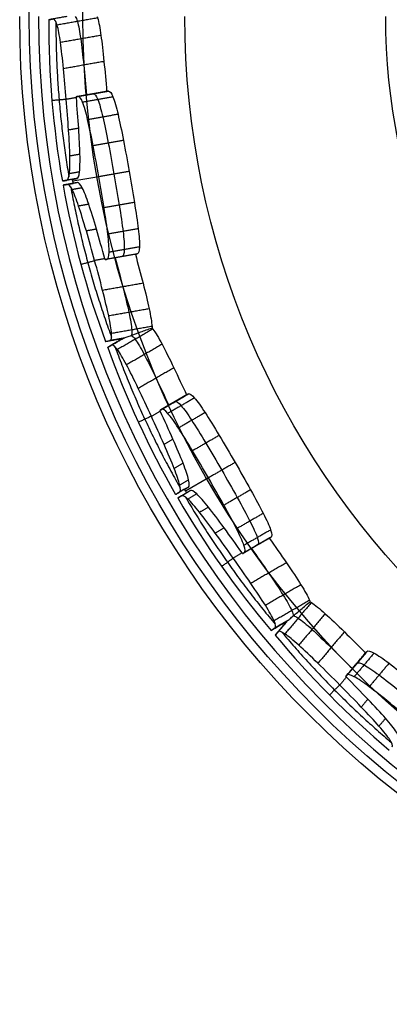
# Model space of a CAD drawing. Header units: millimetres. Extents: x 134 to 326, y 214 to 407.
# Tile 1 of 32: x 134 to 170, y 214 to 310. Entities that reach past the tile are written whole.
import ezdxf

# ---------------------------------------------------------------- set-up
doc = ezdxf.new("R2010")
doc.units = ezdxf.units.MM
doc.layers.add('Default', color=7, linetype='Continuous')

# ---------------------------------------------------------------- blocks, each defined once
blk = doc.blocks.new('Københavner vase Ø18 v15')
at = {"layer": 'Default', "color": 7, "true_color": 0xf6f6f3}
for p, q in [((-91.086, 226.5, 15.858), (-91.509, 230, 15.932)), ((-91.44, 230, 16.326), (-91.017, 226.5, 16.252)), ((-88.455, 209.1, 15.597), (-90.983, 230, 16.043)), ((-86.707, 226.5, 31.434), (-87.138, 230, 31.51)), ((-87.005, 230, 31.873), (-86.627, 226.5, 31.655)), ((-80.169, 226.5, 46.055), (-80.542, 230, 46.27)), ((-80.342, 230, 46.616), (-79.969, 226.5, 46.401)), ((-77.786, 209.1, 44.91), (-80.009, 230, 46.193)), ((-70.727, 226.5, 59.194), (-71.105, 230, 59.412)), ((-70.857, 230, 59.708), (-70.576, 226.5, 59.374)), ((-90.813, 228.31, 15.81), (-91.783, 228.19, 15.981)), ((-90.743, 228.31, 16.204), (-91.713, 228.19, 16.375)), ((-86.042, 228.362, 31.317), (-87.577, 228.167, 31.588)), ((-86.042, 228.361, 31.317), (-87.392, 228.167, 32.096)), ((-79.929, 228.31, 45.916), (-80.782, 228.19, 46.409)), ((-79.729, 228.31, 46.262), (-80.582, 228.19, 46.755)), ((-70.142, 228.362, 58.856), (-71.492, 228.167, 59.636)), ((-70.142, 228.361, 58.856), (-71.144, 228.167, 60.05)), ((-89.167, 218.65, 7.548), (-88.985, 217.15, 7.516)), ((-86.189, 217.15, 23.372), (-86.372, 218.65, 23.404)), ((-81.208, 218.65, 37.59), (-81.048, 217.15, 37.498)), ((-72.998, 217.15, 51.441), (-73.158, 218.65, 51.533)), ((-63.454, 218.65, 63.098), (-63.335, 217.15, 62.956)), ((-87.621, 218.082, 7.276), (-90.531, 217.718, 7.789)), ((-84.825, 218.082, 23.131), (-87.736, 217.718, 23.644)), ((-79.849, 218.082, 36.805), (-82.408, 217.718, 38.283)), ((-71.799, 218.082, 50.748), (-74.358, 217.718, 52.226)), ((-62.445, 218.082, 61.895), (-64.344, 217.718, 64.159))]:
    blk.add_line(p, q, dxfattribs=at)
at = {"layer": 'Default', "color": 7, "true_color": 0xf6f6f3, "extrusion": (0, 1, 0)}
blk.add_circle((0, 0, 237.5), 95.232, dxfattribs=at)
at = {"layer": 'Default', "color": 7, "true_color": 0xf6f6f3, "extrusion": (0, -1, 0)}
for centre, radius, start, end in [((0, 0, -245), 96.153, 0, 180), ((0, 0, -245), 90, 90, 270), ((0, 0, -236.219), 80.075, 90, 180), ((0, 0, 5), 60.532, 270, 180)]:
    blk.add_arc(centre, radius, start, end, dxfattribs=at)
at = {"layer": 'Default', "color": 7, "true_color": 0xf6f6f3, "extrusion": (0, 1, 0)}
for centre, radius, start, end in [((0, 0, 230), 94.311, 0, 180), ((3.939, 0.695, 230), 89.386, 359.7537, 9.8718), ((3.939, 0.695, 230), 89.386, 10.1282, 20.2463), ((3.464, 2, 230), 89.386, 19.7537, 29.8718), ((3.464, 2, 230), 89.386, 30.1282, 40.2463), ((2.571, 3.064, 230), 89.386, 39.7537, 49.8718)]:
    blk.add_arc(centre, radius, start, end, dxfattribs=at)
at = {"layer": 'Default', "color": 7, "true_color": 0xf6f6f3, "extrusion": (3.71876e-07, -1, -6.55768e-08)}
blk.add_arc((-2.954, 0.521, -230), 89.386, 169.8718, 170.1282, dxfattribs=at)
at = {"layer": 'Default', "color": 7, "true_color": 0xf6f6f3, "extrusion": (3.2702e-07, -1, -1.88811e-07)}
blk.add_arc((-2.598, 1.5, -230), 89.386, 149.8718, 150.1282, dxfattribs=at)
at = {"layer": 'Default', "color": 7, "true_color": 0xf6f6f3}
for points, weights in [([(-93.324, 230, 0.31), (-93.109, 228.246, 0.272), (-92.894, 226.5, 0.235)], [1, 1.0000029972, 1]), ([(-87.802, 230, 31.627), (-87.587, 228.246, 31.589), (-87.372, 226.5, 31.551)], [1, 1.00000299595, 1]), ([(-87.59, 230, 32.21), (-87.401, 228.246, 32.101), (-87.212, 226.5, 31.992)], [1, 1.0000029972, 1]), ([(-71.69, 230, 59.75), (-71.501, 228.246, 59.641), (-71.312, 226.5, 59.532)], [1, 1.00000299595, 1]), ([(-71.291, 230, 60.226), (-71.151, 228.246, 60.058), (-71.01, 226.5, 59.891)], [1, 1.0000029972, 1]), ([(-92.628, 224.32, 0.498), (-92.644, 224.32, 8.102), (-91.367, 224.32, 15.597)], [0.998711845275, 0.995036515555, 0.998661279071]), ([(-91.191, 224.32, 16.593), (-89.828, 224.32, 24.073), (-87.212, 224.32, 31.212)], [0.998644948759, 0.995008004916, 0.998670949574]), ([(-86.871, 224.32, 32.149), (-84.286, 224.32, 39.299), (-80.522, 224.32, 45.906)], [0.99862718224, 0.994956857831, 0.998586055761]), ([(-80.017, 224.32, 46.782), (-76.177, 224.32, 53.345), (-71.277, 224.32, 59.158)], [0.998574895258, 0.994941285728, 0.99860708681]), ([(-70.637, 224.32, 59.921), (-65.762, 224.32, 65.757), (-59.966, 224.32, 70.677)], [0.998595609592, 0.994929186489, 0.998562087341])]:
    blk.add_rational_spline(points, weights, degree=2, dxfattribs=at)
for points, degree in [([(-91.564, 230), (-93.324, 230, 0.31)], 1), ([(-91.622, 218.65, 8.068), (-93.011, 230, 8.185)], 1), ([(-91.017, 230, 15.846), (-92.002, 230, 16.019)], 1), ([(-92.002, 230, 16.019), (-91.579, 226.5, 15.945)], 1), ([(-91.509, 226.5, 16.339), (-91.932, 230, 16.413)], 1), ([(-91.932, 230, 16.413), (-90.948, 230, 16.24)], 1), ([(-91.017, 230, 15.846), (-90.594, 226.5, 15.771)], 1), ([(-90.524, 226.5, 16.165), (-90.948, 230, 16.24)], 1), ([(-88.85, 218.65, 23.779), (-90.194, 230, 24.145)], 1), ([(-87.802, 230, 31.627), (-86.042, 230, 31.317)], 1), ([(-86.042, 230, 31.317), (-87.59, 230, 32.21)], 1), ([(-86.042, 226.5, 31.317), (-86.042, 230, 31.317)], 1), ([(-83.341, 218.65, 38.91), (-84.606, 230, 39.494)], 1), ([(-80.108, 230, 46.02), (-80.975, 230, 46.52)], 1), ([(-80.975, 230, 46.52), (-80.602, 226.5, 46.305)], 1), ([(-80.402, 226.5, 46.651), (-80.775, 230, 46.866)], 1), ([(-80.775, 230, 46.866), (-79.908, 230, 46.366)], 1), ([(-80.108, 230, 46.02), (-79.736, 226.5, 45.805)], 1), ([(-79.536, 226.5, 46.151), (-79.908, 230, 46.366)], 1), ([(-75.362, 218.65, 52.728), (-76.501, 230, 53.532)], 1), ([(-71.69, 230, 59.75), (-70.142, 230, 58.856)], 1), ([(-70.142, 230, 58.856), (-71.291, 230, 60.226)], 1), ([(-70.142, 226.5, 58.856), (-70.142, 230, 58.856)], 1), ([(-65.013, 218.65, 65.062), (-66.002, 230, 66.044)], 1), ([(-90.594, 226.5, 15.771), (-91.579, 226.5, 15.945)], 1), ([(-90.524, 226.5, 16.165), (-91.509, 226.5, 16.339)], 1), ([(-86.042, 226.5, 31.317), (-87.372, 226.5, 31.551)], 1), ([(-86.032, 226.328, 31.313), (-87.352, 226.328, 31.546)], 1), ([(-87.212, 226.5, 31.992), (-86.042, 226.5, 31.317)], 1), ([(-86.032, 226.328, 31.313), (-87.193, 226.328, 31.983)], 1), ([(-79.736, 226.5, 45.805), (-80.602, 226.5, 46.305)], 1), ([(-79.536, 226.5, 46.151), (-80.402, 226.5, 46.651)], 1), ([(-70.142, 226.5, 58.856), (-71.312, 226.5, 59.532)], 1), ([(-70.134, 226.328, 58.849), (-71.295, 226.328, 59.519)], 1), ([(-71.01, 226.5, 59.891), (-70.142, 226.5, 58.856)], 1), ([(-70.134, 226.328, 58.849), (-70.995, 226.328, 59.876)], 1), ([(-88.571, 223.366, 0.135), (-92.511, 223.366, 0.83)], 1), ([(-90.332, 223.518, 15.127), (-91.317, 223.518, 15.301)], 1), ([(-90.058, 223.518, 16.68), (-91.043, 223.518, 16.854)], 1), ([(-83.276, 223.366, 30.166), (-87.215, 223.366, 30.861)], 1), ([(-83.184, 223.366, 30.42), (-86.648, 223.366, 32.42)], 1), ([(-79.711, 223.518, 45.11), (-80.577, 223.518, 45.61)], 1), ([(-78.922, 223.518, 46.476), (-79.788, 223.518, 46.976)], 1), ([(-67.936, 223.366, 56.829), (-71.401, 223.366, 58.829)], 1), ([(-67.763, 223.366, 57.036), (-70.334, 223.366, 60.1)], 1), ([(-88.245, 220.865, 1.836), (-92.185, 220.865, 2.531)], 1), ([(-90.287, 220.979, 13.412), (-91.271, 220.979, 13.586)], 1), ([(-89.429, 220.979, 18.277), (-90.414, 220.979, 18.45)], 1), ([(-83.551, 220.865, 28.456), (-87.491, 220.865, 29.151)], 1), ([(-82.295, 220.865, 31.907), (-85.76, 220.865, 33.907)], 1), ([(-80.254, 220.979, 43.483), (-81.12, 220.979, 43.983)], 1), ([(-77.785, 220.979, 47.761), (-78.651, 220.979, 48.261)], 1), ([(-68.78, 220.865, 55.316), (-72.244, 220.865, 57.316)], 1), ([(-66.42, 220.865, 58.13), (-68.991, 220.865, 61.194)], 1), ([(-60.542, 220.979, 68.309), (-61.185, 220.979, 69.075)], 1), ([(-87.952, 219.208, 4.384), (-91.891, 219.208, 5.078)], 1), ([(-90.637, 218.65, 7.896), (-91.622, 218.65, 8.07)], 1), ([(-90.412, 219.273, 10.88), (-91.397, 219.273, 11.053)], 1), ([(-90.462, 217.15, 7.777), (-90.645, 218.65, 7.809)], 1), ([(-90.645, 218.65, 7.809), (-89.66, 218.65, 7.635), (-88.675, 218.65, 7.462), (-87.69, 218.65, 7.288)], 3), ([(-88.681, 219.273, 20.699), (-89.665, 219.273, 20.873)], 1), ([(-87.872, 218.65, 23.58), (-88.857, 218.65, 23.753)], 1), ([(-84.147, 219.208, 25.962), (-88.086, 219.208, 26.657)], 1), ([(-84.894, 218.65, 23.143), (-85.879, 218.65, 23.317), (-86.864, 218.65, 23.491), (-87.849, 218.65, 23.664)], 3), ([(-87.849, 218.65, 23.664), (-87.667, 217.15, 23.632)], 1), ([(-87.69, 218.65, 7.288), (-87.508, 217.15, 7.256)], 1), ([(-84.712, 217.15, 23.111), (-84.894, 218.65, 23.143)], 1), ([(-81.148, 219.208, 34.201), (-84.612, 219.208, 36.201)], 1), ([(-82.471, 218.65, 38.42), (-83.337, 218.65, 38.92)], 1), ([(-82.347, 217.15, 38.248), (-82.507, 218.65, 38.34)], 1), ([(-81.239, 219.273, 41.146), (-82.105, 219.273, 41.646)], 1), ([(-79.909, 218.65, 36.84), (-79.749, 217.15, 36.748)], 1), ([(-76.253, 219.273, 49.782), (-77.119, 219.273, 50.282)], 1), ([(-74.508, 218.65, 52.212), (-75.374, 218.65, 52.712)], 1), ([(-74.457, 218.65, 52.283), (-74.297, 217.15, 52.191)], 1), ([(-70.193, 219.208, 53.176), (-73.657, 219.208, 55.176)], 1), ([(-71.699, 217.15, 50.691), (-71.859, 218.65, 50.783)], 1), ([(-64.557, 219.208, 59.892), (-67.128, 219.208, 62.957)], 1), ([(-64.357, 218.65, 64.309), (-64.999, 218.65, 65.075)], 1), ([(-64.299, 217.15, 64.105), (-64.418, 218.65, 64.247)], 1), ([(-64.418, 218.65, 64.247), (-63.776, 218.65, 63.481), (-63.133, 218.65, 62.715), (-62.49, 218.65, 61.949)], 3), ([(-62.266, 219.273, 66.45), (-62.909, 219.273, 67.216)], 1), ([(-62.49, 218.65, 61.949), (-62.371, 217.15, 61.807)], 1), ([(-90.462, 217.15, 7.777), (-87.508, 217.15, 7.256)], 1), ([(-87.497, 217.059, 7.254), (-90.451, 217.059, 7.775)], 1), ([(-84.712, 217.15, 23.111), (-87.667, 217.15, 23.632)], 1), ([(-84.701, 217.059, 23.109), (-87.656, 217.059, 23.63)], 1), ([(-82.347, 217.15, 38.248), (-79.749, 217.15, 36.748)], 1), ([(-79.739, 217.059, 36.743), (-82.337, 217.059, 38.243)], 1), ([(-71.699, 217.15, 50.691), (-74.297, 217.15, 52.191)], 1), ([(-71.69, 217.059, 50.685), (-74.288, 217.059, 52.185)], 1), ([(-64.299, 217.15, 64.105), (-62.371, 217.15, 61.807)], 1), ([(-62.364, 217.059, 61.799), (-64.292, 217.059, 64.097)], 1), ([(-87.072, 214.01, 7.826), (-90.026, 214.01, 8.347)], 1), ([(-84.497, 214.01, 22.426), (-87.452, 214.01, 22.947)], 1), ([(-79.144, 214.01, 37.135), (-81.742, 214.01, 38.635)], 1), ([(-71.732, 214.01, 49.973), (-74.33, 214.01, 51.473)], 1), ([(-61.67, 214.01, 61.964), (-63.598, 214.01, 64.262)], 1), ([(-86.583, 211.424, 9.522), (-89.538, 211.424, 10.043)], 1), ([(-84.618, 211.424, 20.666), (-87.573, 211.424, 21.187)], 1), ([(-78.105, 211.424, 38.561), (-80.703, 211.424, 40.061)], 1), ([(-72.447, 211.424, 48.361), (-75.045, 211.424, 49.861)], 1), ([(-60.206, 211.424, 62.949), (-62.135, 211.424, 65.247)], 1), ([(-86.052, 209.704, 12.067), (-89.006, 209.704, 12.588)], 1), ([(-85.501, 209.1, 15.076), (-88.455, 209.1, 15.597)], 1), ([(-84.99, 209.704, 18.092), (-87.944, 209.704, 18.613)], 1), ([(-76.735, 209.704, 40.771), (-79.333, 209.704, 42.271)], 1), ([(-75.188, 209.1, 43.41), (-77.786, 209.1, 44.91)], 1), ([(-73.676, 209.704, 46.069), (-76.274, 209.704, 47.569)], 1)]:
    blk.add_open_spline(points, degree=degree, dxfattribs=at)
for points, knots in [([(-91.579, 226.5, 15.945), (-91.46, 225.523, 15.924), (-91.368, 224.479, 15.711), (-91.317, 223.518, 15.301), (-91.266, 222.555, 14.891), (-91.255, 221.675, 14.283), (-91.271, 220.979, 13.586), (-91.288, 220.284, 12.891), (-91.333, 219.679, 12.014), (-91.397, 219.273, 11.053), (-91.46, 218.867, 10.093), (-91.541, 218.661, 9.049), (-91.622, 218.65, 8.07), (-91.703, 218.64, 7.091), (-91.795, 218.822, 6.044), (-91.891, 219.208, 5.078), (-91.986, 219.593, 4.113), (-92.086, 220.181, 3.229), (-92.185, 220.865, 2.531), (-92.283, 221.547, 1.834), (-92.393, 222.414, 1.23), (-92.511, 223.366, 0.83), (-92.628, 224.318, 0.429), (-92.754, 225.356, 0.233), (-92.873, 226.328, 0.233), (-92.88, 226.385, 0.233), (-92.887, 226.442, 0.233), (-92.894, 226.5, 0.235)], [0, 0, 0, 0, 3.100268, 3.100268, 3.100268, 6.202628, 6.202628, 6.202628, 9.296795, 9.296795, 9.296795, 12.390849, 12.390849, 12.390849, 15.484097, 15.484097, 15.484097, 18.576694, 18.576694, 18.576694, 21.658472, 21.658472, 21.658472, 24.740522, 24.740522, 24.740522, 24.914092, 24.914092, 24.914092, 24.914092]), ([(-87.372, 226.5, 31.551), (-87.365, 226.442, 31.55), (-87.358, 226.385, 31.548), (-87.352, 226.328, 31.546), (-87.24, 225.356, 31.504), (-87.189, 224.318, 31.277), (-87.215, 223.366, 30.861), (-87.242, 222.414, 30.445), (-87.345, 221.547, 29.839), (-87.491, 220.865, 29.151), (-87.637, 220.181, 28.461), (-87.846, 219.593, 27.596), (-88.086, 219.208, 26.657), (-88.327, 218.822, 25.717), (-88.598, 218.64, 24.701), (-88.857, 218.65, 23.753), (-89.115, 218.661, 22.805), (-89.397, 218.867, 21.797), (-89.665, 219.273, 20.873), (-89.934, 219.679, 19.949), (-90.191, 220.284, 19.109), (-90.414, 220.979, 18.45), (-90.637, 221.675, 17.79), (-90.855, 222.555, 17.222), (-91.043, 223.518, 16.854), (-91.231, 224.479, 16.486), (-91.391, 225.523, 16.318), (-91.509, 226.5, 16.339)], [0, 0, 0, 0, 0.17357, 0.17357, 0.17357, 3.25562, 3.25562, 3.25562, 6.337398, 6.337398, 6.337398, 9.429995, 9.429995, 9.429995, 12.523243, 12.523243, 12.523243, 15.617297, 15.617297, 15.617297, 18.711464, 18.711464, 18.711464, 21.813824, 21.813824, 21.813824, 24.914092, 24.914092, 24.914092, 24.914092]), ([(-90.594, 226.5, 15.771), (-90.476, 225.523, 15.75), (-90.383, 224.479, 15.537), (-90.332, 223.518, 15.127), (-90.281, 222.555, 14.717), (-90.27, 221.675, 14.109), (-90.287, 220.979, 13.412), (-90.303, 220.284, 12.717), (-90.348, 219.679, 11.84), (-90.412, 219.273, 10.88), (-90.476, 218.867, 9.919), (-90.556, 218.661, 8.876), (-90.637, 218.65, 7.896), (-90.64, 218.65, 7.867), (-90.642, 218.65, 7.838), (-90.645, 218.65, 7.809)], [-12.478452, -12.478452, -12.478452, -12.478452, -9.378182, -9.378182, -9.378182, -6.275821, -6.275821, -6.275821, -3.181655, -3.181655, -3.181655, -0.087603, -0.087603, -0.087603, 0, 0, 0, 0]), ([(-87.849, 218.65, 23.664), (-87.857, 218.65, 23.636), (-87.864, 218.65, 23.608), (-87.872, 218.65, 23.58), (-88.131, 218.661, 22.632), (-88.412, 218.867, 21.623), (-88.681, 219.273, 20.699), (-88.949, 219.679, 19.775), (-89.206, 220.284, 18.935), (-89.429, 220.979, 18.277), (-89.652, 221.675, 17.616), (-89.87, 222.555, 17.049), (-90.058, 223.518, 16.68), (-90.247, 224.479, 16.313), (-90.406, 225.523, 16.144), (-90.524, 226.5, 16.165)], [-12.478452, -12.478452, -12.478452, -12.478452, -12.390849, -12.390849, -12.390849, -9.296797, -9.296797, -9.296797, -6.202631, -6.202631, -6.202631, -3.10027, -3.10027, -3.10027, 0, 0, 0, 0]), ([(-80.602, 226.5, 46.305), (-80.498, 225.523, 46.245), (-80.485, 224.479, 46.013), (-80.577, 223.518, 45.61), (-80.669, 222.555, 45.207), (-80.867, 221.675, 44.632), (-81.12, 220.979, 43.983), (-81.373, 220.284, 43.336), (-81.716, 219.679, 42.527), (-82.105, 219.273, 41.646), (-82.493, 218.867, 40.765), (-82.925, 218.661, 39.812), (-83.337, 218.65, 38.92), (-83.748, 218.64, 38.027), (-84.193, 218.822, 37.075), (-84.612, 219.208, 36.201), (-85.032, 219.593, 35.326), (-85.428, 220.181, 34.53), (-85.76, 220.865, 33.907), (-86.09, 221.547, 33.286), (-86.401, 222.414, 32.756), (-86.648, 223.366, 32.42), (-86.895, 224.318, 32.084), (-87.08, 225.356, 31.943), (-87.193, 226.328, 31.983), (-87.199, 226.385, 31.986), (-87.206, 226.442, 31.989), (-87.212, 226.5, 31.992)], [0, 0, 0, 0, 3.100268, 3.100268, 3.100268, 6.202628, 6.202628, 6.202628, 9.296795, 9.296795, 9.296795, 12.390849, 12.390849, 12.390849, 15.484097, 15.484097, 15.484097, 18.576694, 18.576694, 18.576694, 21.658472, 21.658472, 21.658472, 24.740522, 24.740522, 24.740522, 24.914092, 24.914092, 24.914092, 24.914092]), ([(-86.042, 226.5, 31.317), (-86.042, 226.462, 31.317), (-86.041, 226.425, 31.316), (-86.036, 226.357, 31.314), (-86.032, 226.326, 31.313), (-86.023, 226.26, 31.31), (-86.017, 226.225, 31.308), (-85.996, 226.129, 31.3), (-85.98, 226.07, 31.294), (-85.916, 225.882, 31.271), (-85.858, 225.759, 31.25), (-85.673, 225.448, 31.182), (-85.526, 225.269, 31.129), (-85.076, 224.807, 30.965), (-84.719, 224.542, 30.835), (-84.019, 224.095, 30.58), (-83.642, 223.891, 30.443), (-83.27, 223.711, 30.308)], [0, 0, 0, 0, 0.113878, 0.113878, 0.207734, 0.207734, 0.316053, 0.316053, 0.505339, 0.505339, 0.921135, 0.921135, 1.622454, 1.622454, 2.939419, 2.939419, 4.262764, 4.262764, 4.262764, 4.262764]), ([(-79.736, 226.5, 45.805), (-79.632, 225.523, 45.745), (-79.618, 224.479, 45.513), (-79.711, 223.518, 45.11), (-79.803, 222.555, 44.707), (-80.001, 221.675, 44.132), (-80.254, 220.979, 43.483), (-80.507, 220.284, 42.836), (-80.85, 219.679, 42.027), (-81.239, 219.273, 41.146), (-81.627, 218.867, 40.265), (-82.059, 218.661, 39.312), (-82.471, 218.65, 38.42), (-82.483, 218.65, 38.393), (-82.495, 218.65, 38.367), (-82.507, 218.65, 38.34)], [-12.478452, -12.478452, -12.478452, -12.478452, -9.378182, -9.378182, -9.378182, -6.275821, -6.275821, -6.275821, -3.181655, -3.181655, -3.181655, -0.087603, -0.087603, -0.087603, 0, 0, 0, 0]), ([(-71.312, 226.5, 59.532), (-71.306, 226.442, 59.528), (-71.3, 226.385, 59.524), (-71.295, 226.328, 59.519), (-71.204, 225.356, 59.442), (-71.233, 224.318, 59.211), (-71.401, 223.366, 58.829), (-71.568, 222.414, 58.447), (-71.872, 221.547, 57.913), (-72.244, 220.865, 57.316), (-72.618, 220.181, 56.718), (-73.109, 219.593, 55.977), (-73.657, 219.208, 55.176), (-74.204, 218.822, 54.375), (-74.806, 218.64, 53.514), (-75.374, 218.65, 52.712), (-75.941, 218.661, 51.909), (-76.55, 218.867, 51.058), (-77.119, 219.273, 50.282), (-77.688, 219.679, 49.505), (-78.216, 220.284, 48.804), (-78.651, 220.979, 48.261), (-79.086, 221.675, 47.716), (-79.485, 222.555, 47.258), (-79.788, 223.518, 46.976), (-80.091, 224.479, 46.695), (-80.298, 225.523, 46.591), (-80.402, 226.5, 46.651)], [0, 0, 0, 0, 0.17357, 0.17357, 0.17357, 3.25562, 3.25562, 3.25562, 6.337398, 6.337398, 6.337398, 9.429995, 9.429995, 9.429995, 12.523243, 12.523243, 12.523243, 15.617297, 15.617297, 15.617297, 18.711464, 18.711464, 18.711464, 21.813824, 21.813824, 21.813824, 24.914092, 24.914092, 24.914092, 24.914092]), ([(-74.457, 218.65, 52.283), (-74.474, 218.65, 52.259), (-74.491, 218.65, 52.235), (-74.508, 218.65, 52.212), (-75.075, 218.661, 51.409), (-75.684, 218.867, 50.558), (-76.253, 219.273, 49.782), (-76.822, 219.679, 49.005), (-77.35, 220.284, 48.304), (-77.785, 220.979, 47.761), (-78.22, 221.675, 47.216), (-78.619, 222.555, 46.758), (-78.922, 223.518, 46.476), (-79.225, 224.479, 46.195), (-79.432, 225.523, 46.091), (-79.536, 226.5, 46.151)], [-12.478452, -12.478452, -12.478452, -12.478452, -12.390849, -12.390849, -12.390849, -9.296797, -9.296797, -9.296797, -6.202631, -6.202631, -6.202631, -3.10027, -3.10027, -3.10027, 0, 0, 0, 0]), ([(-59.904, 226.5, 71.08), (-59.827, 225.523, 70.988), (-59.893, 224.479, 70.766), (-60.118, 223.518, 70.419), (-60.342, 222.555, 70.071), (-60.725, 221.675, 69.599), (-61.185, 220.979, 69.075), (-61.644, 220.284, 68.554), (-62.243, 219.679, 67.911), (-62.909, 219.273, 67.216), (-63.575, 218.867, 66.521), (-64.308, 218.661, 65.774), (-64.999, 218.65, 65.075), (-65.691, 218.64, 64.377), (-66.435, 218.822, 63.635), (-67.128, 219.208, 62.957), (-67.822, 219.593, 62.278), (-68.466, 220.181, 61.666), (-68.991, 220.865, 61.194), (-69.514, 221.547, 60.723), (-69.987, 222.414, 60.331), (-70.334, 223.366, 60.1), (-70.681, 224.318, 59.869), (-70.904, 225.356, 59.8), (-70.995, 226.328, 59.876), (-71.001, 226.385, 59.88), (-71.006, 226.442, 59.885), (-71.01, 226.5, 59.891)], [0, 0, 0, 0, 3.100268, 3.100268, 3.100268, 6.202628, 6.202628, 6.202628, 9.296795, 9.296795, 9.296795, 12.390849, 12.390849, 12.390849, 15.484097, 15.484097, 15.484097, 18.576694, 18.576694, 18.576694, 21.658472, 21.658472, 21.658472, 24.740522, 24.740522, 24.740522, 24.914092, 24.914092, 24.914092, 24.914092]), ([(-70.142, 226.5, 58.856), (-70.142, 226.462, 58.856), (-70.141, 226.425, 58.855), (-70.137, 226.357, 58.852), (-70.134, 226.326, 58.85), (-70.127, 226.26, 58.843), (-70.122, 226.225, 58.839), (-70.105, 226.129, 58.825), (-70.091, 226.07, 58.814), (-70.04, 225.882, 58.77), (-69.992, 225.759, 58.73), (-69.841, 225.448, 58.604), (-69.722, 225.269, 58.503), (-69.355, 224.807, 58.196), (-69.064, 224.542, 57.951), (-68.493, 224.095, 57.472), (-68.186, 223.891, 57.215), (-67.882, 223.711, 56.96)], [0, 0, 0, 0, 0.113878, 0.113878, 0.207734, 0.207734, 0.316053, 0.316053, 0.505339, 0.505339, 0.921135, 0.921135, 1.622454, 1.622454, 2.939419, 2.939419, 4.262764, 4.262764, 4.262764, 4.262764]), ([(-59.261, 226.5, 70.314), (-59.184, 225.523, 70.222), (-59.25, 224.479, 70), (-59.475, 223.518, 69.653), (-59.699, 222.555, 69.305), (-60.082, 221.675, 68.833), (-60.542, 220.979, 68.309), (-61.002, 220.284, 67.787), (-61.6, 219.679, 67.145), (-62.266, 219.273, 66.45), (-62.932, 218.867, 65.755), (-63.665, 218.661, 65.008), (-64.357, 218.65, 64.309), (-64.377, 218.65, 64.289), (-64.398, 218.65, 64.268), (-64.418, 218.65, 64.247)], [-12.478452, -12.478452, -12.478452, -12.478452, -9.378182, -9.378182, -9.378182, -6.275821, -6.275821, -6.275821, -3.181655, -3.181655, -3.181655, -0.087603, -0.087603, -0.087603, 0, 0, 0, 0]), ([(-90.742, 225.011, 0.002), (-90.674, 224.453, 0.1), (-90.606, 223.897, 0.259), (-90.423, 222.414, 0.883), (-90.313, 221.547, 1.487), (-90.116, 220.181, 2.882), (-90.017, 219.593, 3.766), (-89.829, 218.834, 5.668), (-89.739, 218.651, 6.681), (-89.66, 218.65, 7.635)], [0.130154, 0.130154, 0.130154, 0.130154, 0.293827, 0.293827, 0.587654, 0.587654, 0.882457, 0.882457, 1.168519, 1.168519, 1.168519, 1.168519]), ([(-86.864, 218.65, 23.491), (-86.612, 218.651, 24.414), (-86.35, 218.834, 25.397), (-85.876, 219.593, 27.249), (-85.667, 220.181, 28.113), (-85.375, 221.547, 29.492), (-85.272, 222.414, 30.097), (-85.231, 223.897, 30.746), (-85.24, 224.453, 30.919), (-85.271, 225.011, 31.034)], [-3.571995, -3.571995, -3.571995, -3.571995, -3.285933, -3.285933, -2.99113, -2.99113, -2.697303, -2.697303, -2.53363, -2.53363, -2.53363, -2.53363]), ([(-85.269, 225.011, 31.038), (-85.172, 224.453, 31.106), (-85.054, 223.897, 31.233), (-84.668, 222.414, 31.756), (-84.358, 221.547, 32.286), (-83.696, 220.181, 33.53), (-83.3, 219.593, 34.326), (-82.473, 218.834, 36.049), (-82.042, 218.651, 36.971), (-81.641, 218.65, 37.84)], [0.130154, 0.130154, 0.130154, 0.130154, 0.293827, 0.293827, 0.587654, 0.587654, 0.882457, 0.882457, 1.168519, 1.168519, 1.168519, 1.168519]), ([(-73.591, 218.65, 51.783), (-73.039, 218.651, 52.565), (-72.456, 218.834, 53.399), (-71.377, 219.593, 54.977), (-70.886, 220.181, 55.718), (-70.14, 221.547, 56.913), (-69.836, 222.414, 57.447), (-69.575, 223.897, 58.042), (-69.525, 224.453, 58.208), (-69.514, 225.011, 58.327)], [-3.571995, -3.571995, -3.571995, -3.571995, -3.285933, -3.285933, -2.99113, -2.99113, -2.697303, -2.697303, -2.53363, -2.53363, -2.53363, -2.53363]), ([(-69.512, 225.011, 58.33), (-69.397, 224.453, 58.361), (-69.242, 223.897, 58.439), (-68.701, 222.414, 58.799), (-68.228, 221.547, 59.191), (-67.181, 220.181, 60.134), (-66.536, 219.593, 60.746), (-65.17, 218.834, 62.082), (-64.449, 218.651, 62.801), (-63.775, 218.65, 63.481)], [0.130154, 0.130154, 0.130154, 0.130154, 0.293827, 0.293827, 0.587654, 0.587654, 0.882457, 0.882457, 1.168519, 1.168519, 1.168519, 1.168519]), ([(-88.614, 223.711), (-88.6, 223.595, 0.042), (-88.585, 223.48, 0.087), (-88.571, 223.366, 0.135), (-88.454, 222.414, 0.535), (-88.344, 221.547, 1.14), (-88.245, 220.865, 1.836), (-88.147, 220.181, 2.535), (-88.047, 219.593, 3.418), (-87.952, 219.207, 4.384), (-87.859, 218.834, 5.32), (-87.769, 218.651, 6.334), (-87.69, 218.65, 7.288)], [0, 0, 0, 0, 0.372494, 0.372494, 0.372494, 3.454249, 3.454249, 3.454249, 6.546848, 6.546848, 6.546848, 9.550869, 9.550869, 9.550869, 9.550869]), ([(-84.894, 218.65, 23.143), (-84.643, 218.651, 24.067), (-84.38, 218.834, 25.05), (-84.147, 219.207, 25.962), (-83.906, 219.593, 26.902), (-83.698, 220.181, 27.766), (-83.551, 220.865, 28.456), (-83.406, 221.547, 29.144), (-83.303, 222.414, 29.75), (-83.276, 223.366, 30.166), (-83.273, 223.48, 30.216), (-83.271, 223.595, 30.263), (-83.27, 223.711, 30.308)], [0, 0, 0, 0, 3.00402, 3.00402, 3.00402, 6.096619, 6.096619, 6.096619, 9.178375, 9.178375, 9.178375, 9.550869, 9.550869, 9.550869, 9.550869]), ([(-83.27, 223.711, 30.308), (-83.242, 223.595, 30.343), (-83.213, 223.48, 30.38), (-83.184, 223.366, 30.42), (-82.936, 222.414, 30.756), (-82.626, 221.547, 31.286), (-82.296, 220.865, 31.907), (-81.964, 220.181, 32.53), (-81.568, 219.593, 33.326), (-81.148, 219.207, 34.201), (-80.741, 218.834, 35.049), (-80.31, 218.651, 35.971), (-79.909, 218.65, 36.84)], [0, 0, 0, 0, 0.372494, 0.372494, 0.372494, 3.454249, 3.454249, 3.454249, 6.546848, 6.546848, 6.546848, 9.550869, 9.550869, 9.550869, 9.550869]), ([(-71.859, 218.65, 50.783), (-71.307, 218.651, 51.565), (-70.724, 218.834, 52.399), (-70.193, 219.207, 53.176), (-69.645, 219.593, 53.977), (-69.154, 220.181, 54.718), (-68.78, 220.865, 55.317), (-68.408, 221.547, 55.913), (-68.104, 222.414, 56.447), (-67.936, 223.366, 56.829), (-67.916, 223.48, 56.875), (-67.898, 223.595, 56.918), (-67.882, 223.711, 56.96)], [0, 0, 0, 0, 3.00402, 3.00402, 3.00402, 6.096619, 6.096619, 6.096619, 9.178375, 9.178375, 9.178375, 9.550869, 9.550869, 9.550869, 9.550869]), ([(-67.882, 223.711, 56.96), (-67.844, 223.595, 56.983), (-67.804, 223.48, 57.008), (-67.763, 223.366, 57.036), (-67.416, 222.414, 57.267), (-66.943, 221.547, 57.659), (-66.42, 220.865, 58.129), (-65.895, 220.181, 58.601), (-65.251, 219.593, 59.214), (-64.557, 219.207, 59.892), (-63.884, 218.834, 60.55), (-63.164, 218.651, 61.269), (-62.49, 218.65, 61.949)], [0, 0, 0, 0, 0.372494, 0.372494, 0.372494, 3.454249, 3.454249, 3.454249, 6.546848, 6.546848, 6.546848, 9.550869, 9.550869, 9.550869, 9.550869]), ([(-82.507, 218.65, 38.34), (-82.177, 218.65, 38.149), (-81.846, 218.65, 37.959), (-80.98, 218.65, 37.459), (-80.445, 218.65, 37.149), (-79.909, 218.65, 36.84)], [0, 0, 0, 0, 1.144432, 1.144432, 3.000001, 3.000001, 3.000001, 3.000001]), ([(-71.859, 218.65, 50.783), (-72.437, 218.65, 51.117), (-73.014, 218.65, 51.45), (-73.88, 218.65, 51.95), (-74.169, 218.65, 52.117), (-74.457, 218.65, 52.283)], [0, 0, 0, 0, 2.000001, 2.000001, 3.000001, 3.000001, 3.000001, 3.000001]), ([(-87.667, 217.15, 23.632), (-87.663, 217.12, 23.632), (-87.659, 217.09, 23.631), (-87.656, 217.059, 23.63), (-87.537, 216.06, 23.597), (-87.464, 214.992, 23.371), (-87.452, 214.01, 22.947), (-87.44, 213.028, 22.522), (-87.488, 212.131, 21.899), (-87.573, 211.424, 21.187), (-87.657, 210.719, 20.478), (-87.788, 210.109, 19.586), (-87.944, 209.704, 18.613), (-88.1, 209.299, 17.64), (-88.281, 209.1, 16.585), (-88.455, 209.1, 15.597), (-88.629, 209.1, 14.609), (-88.821, 209.299, 13.556), (-89.006, 209.704, 12.588), (-89.192, 210.109, 11.62), (-89.374, 210.719, 10.738), (-89.538, 211.424, 10.043), (-89.702, 212.131, 9.345), (-89.87, 213.028, 8.742), (-90.026, 214.01, 8.347), (-90.183, 214.992, 7.952), (-90.329, 216.06, 7.765), (-90.451, 217.059, 7.775), (-90.455, 217.09, 7.776), (-90.459, 217.12, 7.776), (-90.462, 217.15, 7.777)], [-2.421437, -2.421437, -2.421437, -2.421437, -2.412733, -2.412733, -2.412733, -2.110428, -2.110428, -2.110428, -1.808164, -1.808164, -1.808164, -1.507166, -1.507166, -1.507166, -1.206163, -1.206163, -1.206163, -0.90516, -0.90516, -0.90516, -0.604161, -0.604161, -0.604161, -0.301898, -0.301898, -0.301898, 0.000408, 0.000408, 0.000408, 0.009112, 0.009112, 0.009112, 0.009112]), ([(-88.985, 217.15, 7.516), (-88.982, 217.12, 7.516), (-88.978, 217.09, 7.515), (-88.974, 217.059, 7.515), (-88.852, 216.06, 7.505), (-88.706, 214.992, 7.692), (-88.392, 213.028, 8.482), (-88.225, 212.131, 9.084), (-87.897, 210.719, 10.477), (-87.715, 210.109, 11.36), (-87.343, 209.299, 13.296), (-87.152, 209.1, 14.349), (-86.804, 209.1, 16.324), (-86.623, 209.299, 17.379), (-86.311, 210.109, 19.326), (-86.18, 210.719, 20.217), (-86.011, 212.131, 21.638), (-85.963, 213.028, 22.262), (-85.987, 214.992, 23.111), (-86.06, 216.06, 23.337), (-86.182, 217.09, 23.37), (-86.186, 217.12, 23.371), (-86.189, 217.15, 23.372)], [-0.009112, -0.009112, -0.009112, -0.009112, 0, 0, 0, 0.302186, 0.302186, 0.604372, 0.604372, 0.905267, 0.905267, 1.206163, 1.206163, 1.507058, 1.507058, 1.807953, 1.807953, 2.110139, 2.110139, 2.412325, 2.412325, 2.421437, 2.421437, 2.421437, 2.421437]), ([(-87.508, 217.15, 7.256), (-87.504, 217.12, 7.255), (-87.501, 217.09, 7.255), (-87.497, 217.059, 7.254), (-87.375, 216.06, 7.244), (-87.228, 214.992, 7.432), (-87.072, 214.01, 7.826), (-86.915, 213.028, 8.221), (-86.747, 212.131, 8.824), (-86.583, 211.424, 9.522), (-86.42, 210.719, 10.217), (-86.238, 210.109, 11.099), (-86.052, 209.704, 12.067), (-85.866, 209.299, 13.035), (-85.675, 209.1, 14.088), (-85.501, 209.1, 15.076), (-85.327, 209.1, 16.064), (-85.146, 209.299, 17.119), (-84.99, 209.704, 18.092), (-84.833, 210.109, 19.065), (-84.702, 210.719, 19.957), (-84.618, 211.424, 20.666), (-84.534, 212.131, 21.378), (-84.485, 213.028, 22.001), (-84.497, 214.01, 22.426), (-84.51, 214.992, 22.85), (-84.583, 216.06, 23.076), (-84.701, 217.059, 23.109), (-84.705, 217.09, 23.11), (-84.709, 217.12, 23.111), (-84.712, 217.15, 23.111)], [-0.009112, -0.009112, -0.009112, -0.009112, -0.000408, -0.000408, -0.000408, 0.301898, 0.301898, 0.301898, 0.604161, 0.604161, 0.604161, 0.90516, 0.90516, 0.90516, 1.206163, 1.206163, 1.206163, 1.507166, 1.507166, 1.507166, 1.808164, 1.808164, 1.808164, 2.110428, 2.110428, 2.110428, 2.412733, 2.412733, 2.412733, 2.421437, 2.421437, 2.421437, 2.421437]), ([(-74.297, 217.15, 52.191), (-74.294, 217.12, 52.189), (-74.291, 217.09, 52.187), (-74.288, 217.059, 52.185), (-74.187, 216.06, 52.114), (-74.196, 214.992, 51.876), (-74.33, 214.01, 51.473), (-74.463, 213.028, 51.07), (-74.722, 212.131, 50.501), (-75.045, 211.424, 49.861), (-75.367, 210.719, 49.223), (-75.795, 210.109, 48.43), (-76.274, 209.704, 47.569), (-76.754, 209.299, 46.708), (-77.285, 209.1, 45.779), (-77.786, 209.1, 44.91), (-78.288, 209.1, 44.041), (-78.828, 209.299, 43.117), (-79.333, 209.704, 42.271), (-79.839, 210.109, 41.425), (-80.312, 210.719, 40.658), (-80.703, 211.424, 40.061), (-81.096, 212.131, 39.461), (-81.46, 213.028, 38.952), (-81.742, 214.01, 38.635), (-82.024, 214.992, 38.317), (-82.226, 216.06, 38.191), (-82.337, 217.059, 38.243), (-82.341, 217.09, 38.244), (-82.344, 217.12, 38.246), (-82.347, 217.15, 38.248)], [-2.421437, -2.421437, -2.421437, -2.421437, -2.412733, -2.412733, -2.412733, -2.110428, -2.110428, -2.110428, -1.808164, -1.808164, -1.808164, -1.507166, -1.507166, -1.507166, -1.206163, -1.206163, -1.206163, -0.90516, -0.90516, -0.90516, -0.604161, -0.604161, -0.604161, -0.301898, -0.301898, -0.301898, 0.000408, 0.000408, 0.000408, 0.009112, 0.009112, 0.009112, 0.009112]), ([(-81.048, 217.15, 37.498), (-81.045, 217.12, 37.496), (-81.041, 217.09, 37.494), (-81.038, 217.059, 37.493), (-80.927, 216.06, 37.441), (-80.725, 214.992, 37.567), (-80.161, 213.028, 38.202), (-79.797, 212.131, 38.711), (-79.013, 210.719, 39.908), (-78.54, 210.109, 40.675), (-77.528, 209.299, 42.367), (-76.989, 209.1, 43.291), (-75.986, 209.1, 45.029), (-75.455, 209.299, 45.958), (-74.496, 210.109, 47.68), (-74.068, 210.719, 48.473), (-73.423, 212.131, 49.751), (-73.164, 213.028, 50.32), (-72.897, 214.992, 51.126), (-72.888, 216.06, 51.364), (-72.992, 217.09, 51.437), (-72.995, 217.12, 51.439), (-72.998, 217.15, 51.441)], [-0.009112, -0.009112, -0.009112, -0.009112, 0, 0, 0, 0.302186, 0.302186, 0.604372, 0.604372, 0.905267, 0.905267, 1.206163, 1.206163, 1.507058, 1.507058, 1.807953, 1.807953, 2.110139, 2.110139, 2.412325, 2.412325, 2.421437, 2.421437, 2.421437, 2.421437]), ([(-79.749, 217.15, 36.748), (-79.746, 217.12, 36.746), (-79.742, 217.09, 36.744), (-79.739, 217.059, 36.743), (-79.628, 216.06, 36.691), (-79.426, 214.992, 36.817), (-79.144, 214.01, 37.135), (-78.862, 213.028, 37.452), (-78.498, 212.131, 37.961), (-78.105, 211.424, 38.561), (-77.714, 210.719, 39.158), (-77.241, 210.109, 39.925), (-76.735, 209.704, 40.771), (-76.229, 209.299, 41.617), (-75.69, 209.1, 42.541), (-75.188, 209.1, 43.41), (-74.687, 209.1, 44.279), (-74.156, 209.299, 45.208), (-73.676, 209.704, 46.069), (-73.197, 210.109, 46.93), (-72.769, 210.719, 47.723), (-72.447, 211.424, 48.361), (-72.124, 212.131, 49.001), (-71.865, 213.028, 49.57), (-71.732, 214.01, 49.973), (-71.598, 214.992, 50.376), (-71.589, 216.06, 50.614), (-71.69, 217.059, 50.685), (-71.693, 217.09, 50.687), (-71.696, 217.12, 50.689), (-71.699, 217.15, 50.691)], [-0.009112, -0.009112, -0.009112, -0.009112, -0.000408, -0.000408, -0.000408, 0.301898, 0.301898, 0.301898, 0.604161, 0.604161, 0.604161, 0.90516, 0.90516, 0.90516, 1.206163, 1.206163, 1.206163, 1.507166, 1.507166, 1.507166, 1.808164, 1.808164, 1.808164, 2.110428, 2.110428, 2.110428, 2.412733, 2.412733, 2.412733, 2.421437, 2.421437, 2.421437, 2.421437]), ([(-51.966, 217.15, 74.454), (-51.964, 217.12, 74.452), (-51.961, 217.09, 74.449), (-51.959, 217.059, 74.446), (-51.889, 216.06, 74.345), (-51.978, 214.992, 74.124), (-52.242, 214.01, 73.791), (-52.506, 213.028, 73.458), (-52.943, 212.131, 73.012), (-53.466, 211.424, 72.521), (-53.986, 210.719, 72.032), (-54.66, 210.109, 71.433), (-55.405, 209.704, 70.788), (-56.15, 209.299, 70.143), (-56.967, 209.1, 69.451), (-57.735, 209.1, 68.806), (-58.503, 209.1, 68.161), (-59.327, 209.299, 67.477), (-60.091, 209.704, 66.855), (-60.856, 210.109, 66.233), (-61.563, 210.719, 65.674), (-62.135, 211.424, 65.247), (-62.709, 212.131, 64.818), (-63.225, 213.028, 64.464), (-63.598, 214.01, 64.262), (-63.972, 214.992, 64.06), (-64.205, 216.06, 64.011), (-64.292, 217.059, 64.097), (-64.295, 217.09, 64.1), (-64.297, 217.12, 64.103), (-64.299, 217.15, 64.105)], [-2.421437, -2.421437, -2.421437, -2.421437, -2.412733, -2.412733, -2.412733, -2.110428, -2.110428, -2.110428, -1.808164, -1.808164, -1.808164, -1.507166, -1.507166, -1.507166, -1.206163, -1.206163, -1.206163, -0.90516, -0.90516, -0.90516, -0.604161, -0.604161, -0.604161, -0.301898, -0.301898, -0.301898, 0.000408, 0.000408, 0.000408, 0.009112, 0.009112, 0.009112, 0.009112]), ([(-63.335, 217.15, 62.956), (-63.333, 217.12, 62.954), (-63.33, 217.09, 62.951), (-63.328, 217.059, 62.948), (-63.24, 216.06, 62.862), (-63.008, 214.992, 62.911), (-62.261, 213.028, 63.315), (-61.745, 212.131, 63.668), (-60.598, 210.719, 64.525), (-59.892, 210.109, 65.084), (-58.363, 209.299, 66.328), (-57.539, 209.1, 67.012), (-56.003, 209.1, 68.302), (-55.186, 209.299, 68.994), (-53.695, 210.109, 70.284), (-53.022, 210.719, 70.882), (-51.979, 212.131, 71.863), (-51.542, 213.028, 72.309), (-51.014, 214.992, 72.975), (-50.925, 216.06, 73.196), (-50.997, 217.09, 73.299), (-51, 217.12, 73.302), (-51.002, 217.15, 73.305)], [-0.009112, -0.009112, -0.009112, -0.009112, 0, 0, 0, 0.302186, 0.302186, 0.604372, 0.604372, 0.905267, 0.905267, 1.206163, 1.206163, 1.507058, 1.507058, 1.807953, 1.807953, 2.110139, 2.110139, 2.412325, 2.412325, 2.421437, 2.421437, 2.421437, 2.421437]), ([(-62.371, 217.15, 61.807), (-62.369, 217.12, 61.804), (-62.366, 217.09, 61.802), (-62.364, 217.059, 61.799), (-62.276, 216.06, 61.713), (-62.044, 214.992, 61.762), (-61.67, 214.01, 61.964), (-61.296, 213.028, 62.166), (-60.781, 212.131, 62.519), (-60.206, 211.424, 62.949), (-59.634, 210.719, 63.376), (-58.928, 210.109, 63.935), (-58.163, 209.704, 64.557), (-57.398, 209.299, 65.179), (-56.575, 209.1, 65.863), (-55.807, 209.1, 66.508), (-55.038, 209.1, 67.153), (-54.222, 209.299, 67.845), (-53.477, 209.704, 68.49), (-52.731, 210.109, 69.135), (-52.058, 210.719, 69.733), (-51.538, 211.424, 70.222), (-51.015, 212.131, 70.714), (-50.577, 213.028, 71.16), (-50.314, 214.01, 71.493), (-50.05, 214.992, 71.826), (-49.961, 216.06, 72.047), (-50.031, 217.059, 72.147), (-50.033, 217.09, 72.15), (-50.035, 217.12, 72.153), (-50.038, 217.15, 72.156)], [-0.009112, -0.009112, -0.009112, -0.009112, -0.000408, -0.000408, -0.000408, 0.301898, 0.301898, 0.301898, 0.604161, 0.604161, 0.604161, 0.90516, 0.90516, 0.90516, 1.206163, 1.206163, 1.206163, 1.507166, 1.507166, 1.507166, 1.808164, 1.808164, 1.808164, 2.110428, 2.110428, 2.110428, 2.412733, 2.412733, 2.412733, 2.421437, 2.421437, 2.421437, 2.421437])]:
    blk.add_open_spline(points, degree=3, knots=knots, dxfattribs=at)

msp = doc.modelspace()

# ---------------------------------------------------------------- block references
at = {"layer": 'Default', "extrusion": (0, -1, -8.75421e-16)}
msp.add_blockref('Københavner vase Ø18 v15', (229.734, -120, -310.65), dxfattribs=at)

doc.saveas('drawing.dxf')
